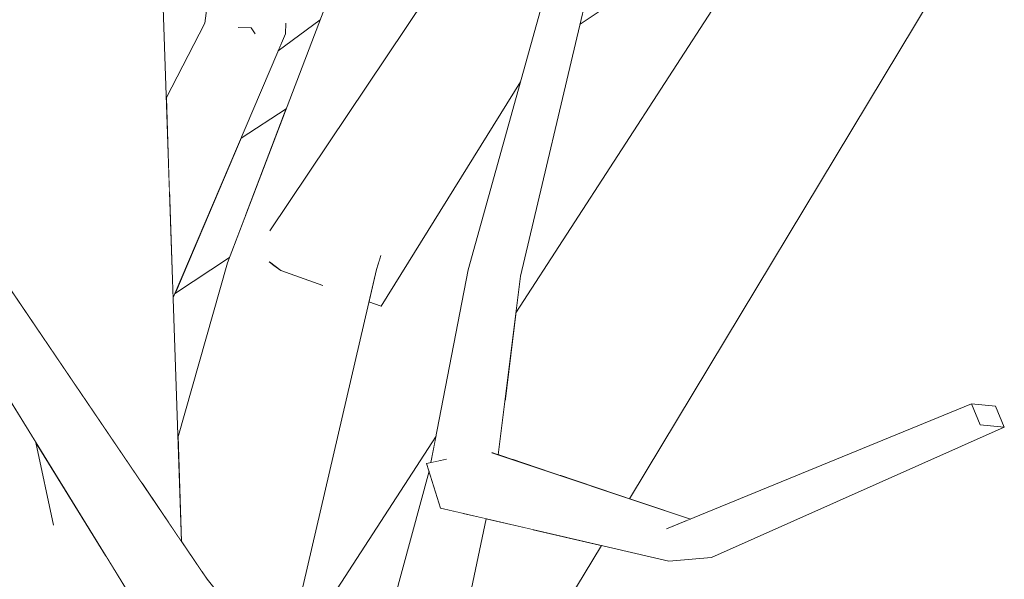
# Model space of a CAD drawing. Extents: x -289599 to -184549, y 66678 to 295474.
# Tile 21 of 256: x -282488 to -282404, y 71667 to 71714. Entities that reach past the tile are written whole.
import ezdxf

# ---------------------------------------------------------------- set-up
doc = ezdxf.new("R2010")
doc.units = 0
doc.header["$MEASUREMENT"] = 0
doc.linetypes.add('Wipeout_Contour', pattern=[1000, 0, -1000])
doc.layers.add('arch drzewa', color=8, linetype='Continuous')
doc.layers.add('arch drzewa_Nr_Pióra__4', color=8, linetype='Continuous', lineweight=9)

msp = doc.modelspace()

# ---------------------------------------------------------------- wipeouts: each hides what was drawn before it
at = {"color": 254, "linetype": 'Wipeout_Contour', "lineweight": 0, "ltscale": 2032257.588852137}
msp.add_wipeout([(-282440.086, 71717.078), (-282440.861, 71715.833), (-282439.619, 71715.506), (-282439.962, 71714.054), (-282438.228, 71715.207), (-282438.301, 71715.746)], dxfattribs=at).dxf.layer = 'arch drzewa'
at = {"color": 254, "linetype": 'Wipeout_Contour', "lineweight": 0, "ltscale": 1354942.743520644}
msp.add_wipeout([(-282473.666, 71692.943), (-282474.444, 71691.118), (-282469.786, 71694.216), (-282468.411, 71697.815)], dxfattribs=at).dxf.layer = 'arch drzewa'
at = {"color": 254, "linetype": 'Wipeout_Contour', "lineweight": 0, "ltscale": 1354837.118086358}
msp.add_wipeout([(-282447.709, 71691.849), (-282447.174, 71677.529), (-282446.929, 71677.447), (-282445.024, 71692.635)], dxfattribs=at).dxf.layer = 'arch drzewa'
at = {"color": 254, "linetype": 'Wipeout_Contour', "lineweight": 0, "ltscale": 1016023.896470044}
msp.add_wipeout([(-282428.776, 71668.695), (-282403.881, 71679.786), (-282405.924, 71679.983)], dxfattribs=at).dxf.layer = 'arch drzewa'
at = {"color": 254, "linetype": 'Wipeout_Contour', "lineweight": 0, "ltscale": 1016124.403839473}
msp.add_wipeout([(-282449.916, 71672.458), (-282451.034, 71657.414), (-282447.952, 71672.002)], dxfattribs=at).dxf.layer = 'arch drzewa'
at = {"color": 254, "linetype": 'Wipeout_Contour', "lineweight": 0, "ltscale": 1693664.115545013}
msp.add_wipeout([(-282478.525, 71665.998), (-282480.345, 71668.941), (-282475.864, 71642.512), (-282475.763, 71642.668), (-282476.668, 71663.069)], dxfattribs=at).dxf.layer = 'arch drzewa'

# ---------------------------------------------------------------- next in the draw order: wipeouts: each hides what was drawn before it
at = {"color": 254, "linetype": 'Wipeout_Contour', "lineweight": 0, "ltscale": 1016131.440390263}
msp.add_wipeout([(-282445.024, 71692.635), (-282439.619, 71715.506), (-282442.344, 71714.447)], dxfattribs=at).dxf.layer = 'arch drzewa'
at = {"color": 254, "linetype": 'Wipeout_Contour', "lineweight": 0, "ltscale": 1693672.099994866}
msp.add_wipeout([(-282473.666, 71692.943), (-282468.411, 71697.815), (-282466.127, 71703.791), (-282464.961, 71706.841), (-282468.798, 71704.365)], dxfattribs=at).dxf.layer = 'arch drzewa'
at = {"color": 254, "linetype": 'Wipeout_Contour', "lineweight": 0, "ltscale": 1354839.173878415}
msp.add_wipeout([(-282449.486, 71676.603), (-282447.423, 71677.613), (-282447.174, 71677.529), (-282447.709, 71691.849)], dxfattribs=at).dxf.layer = 'arch drzewa'
at = {"color": 254, "linetype": 'Wipeout_Contour', "lineweight": 0, "ltscale": 1354835.98460493}
msp.add_wipeout([(-282453.569, 71653.364), (-282451.034, 71657.414), (-282449.916, 71672.458), (-282450.05, 71672.489)], dxfattribs=at).dxf.layer = 'arch drzewa'

# ---------------------------------------------------------------- next in the draw order: wipeouts: each hides what was drawn before it
at = {"color": 254, "linetype": 'Wipeout_Contour', "lineweight": 0, "ltscale": 2032476.514579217}
msp.add_wipeout([(-282479.639, 71740.648), (-282474.902, 71671.596), (-282473.866, 71670.069), (-282476.25, 71739.726), (-282476.758, 71737.737), (-282478.775, 71741.24)], dxfattribs=at).dxf.layer = 'arch drzewa'
at = {"color": 254, "linetype": 'Wipeout_Contour', "lineweight": 0, "ltscale": 1354845.987236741}
msp.add_wipeout([(-282449.769, 71676.717), (-282449.486, 71676.603), (-282447.709, 71691.849), (-282449.488, 71693.156)], dxfattribs=at).dxf.layer = 'arch drzewa'
at = {"color": 254, "linetype": 'Wipeout_Contour', "lineweight": 0, "ltscale": 1354843.133779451}
msp.add_wipeout([(-282452.743, 71675.828), (-282453.569, 71653.364), (-282450.05, 71672.489), (-282451.832, 71672.902)], dxfattribs=at).dxf.layer = 'arch drzewa'

# ---------------------------------------------------------------- next in the draw order: wipeouts: each hides what was drawn before it
at = {"color": 254, "linetype": 'Wipeout_Contour', "lineweight": 0, "ltscale": 1354979.75498809}
msp.add_wipeout([(-282480.147, 71741.488), (-282477.196, 71674.975), (-282474.902, 71671.596), (-282479.639, 71740.648)], dxfattribs=at).dxf.layer = 'arch drzewa'
at = {"color": 254, "linetype": 'Wipeout_Contour', "lineweight": 0, "ltscale": 1016133.565317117}
msp.add_wipeout([(-282442.344, 71714.447), (-282447.709, 71691.849), (-282445.024, 71692.635)], dxfattribs=at).dxf.layer = 'arch drzewa'
at = {"color": 254, "linetype": 'Wipeout_Contour', "lineweight": 0, "ltscale": 1354850.006213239}
msp.add_wipeout([(-282449.488, 71693.156), (-282452.641, 71676.771), (-282451.391, 71677.041), (-282449.769, 71676.717)], dxfattribs=at).dxf.layer = 'arch drzewa'
at = {"color": 254, "linetype": 'Wipeout_Contour', "lineweight": 0, "ltscale": 1354849.850960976}
msp.add_wipeout([(-282457.963, 71657.102), (-282453.569, 71653.364), (-282452.743, 71675.828), (-282452.807, 71676.035)], dxfattribs=at).dxf.layer = 'arch drzewa'
at = {"color": 254, "linetype": 'Wipeout_Contour', "lineweight": 0, "ltscale": 1016096.245198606}
msp.add_wipeout([(-282451.832, 71672.902), (-282432.415, 71668.4), (-282432.611, 71671.145)], dxfattribs=at).dxf.layer = 'arch drzewa'

# ---------------------------------------------------------------- next in the draw order: wipeouts: each hides what was drawn before it
at = {"color": 254, "linetype": 'Wipeout_Contour', "lineweight": 0, "ltscale": 1354991.381752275}
msp.add_wipeout([(-282480.147, 71741.488), (-282487.553, 71711.451), (-282482.757, 71683.164), (-282477.196, 71674.975)], dxfattribs=at).dxf.layer = 'arch drzewa'
at = {"color": 254, "linetype": 'Wipeout_Contour', "lineweight": 0, "ltscale": 1016137.730202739}
msp.add_wipeout([(-282447.709, 71691.849), (-282442.344, 71714.447), (-282443.005, 71716.396)], dxfattribs=at).dxf.layer = 'arch drzewa'
at = {"color": 254, "linetype": 'Wipeout_Contour', "lineweight": 0, "ltscale": 1016117.234452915}
msp.add_wipeout([(-282432.611, 71671.145), (-282453.012, 71676.691), (-282451.832, 71672.902)], dxfattribs=at).dxf.layer = 'arch drzewa'

# ---------------------------------------------------------------- next in the draw order: wipeouts: each hides what was drawn before it
at = {"color": 254, "linetype": 'Wipeout_Contour', "lineweight": 0, "ltscale": 3387579.833535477}
msp.add_wipeout([(-282489.098, 71720.563), (-282495.832, 71760.285), (-282494.989, 71716.14), (-282493.868, 71714.541), (-282489.26, 71692.742), (-282482.757, 71683.164), (-282487.553, 71711.451), (-282487.976, 71709.736), (-282487.996, 71709.744), (-282490.892, 71710.248)], dxfattribs=at).dxf.layer = 'arch drzewa'
at = {"color": 254, "linetype": 'Wipeout_Contour', "lineweight": 0, "ltscale": 1016138.909541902}
msp.add_wipeout([(-282443.005, 71716.396), (-282449.488, 71693.156), (-282447.709, 71691.849)], dxfattribs=at).dxf.layer = 'arch drzewa'
at = {"color": 254, "linetype": 'Wipeout_Contour', "lineweight": 0, "ltscale": 4064905.696770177}
msp.add_wipeout([(-282493.564, 71651.281), (-282493.761, 71651.816), (-282493.56, 71641.279), (-282476.435, 71641.631), (-282475.864, 71642.512), (-282480.345, 71668.941), (-282486.244, 71678.479), (-282484.804, 71671.668), (-282487.279, 71667.969), (-282492.66, 71648.565), (-282493.393, 71650.816), (-282493.485, 71651.164)], dxfattribs=at).dxf.layer = 'arch drzewa'
at = {"color": 254, "linetype": 'Wipeout_Contour', "lineweight": 0, "ltscale": 1016097.41032158}
msp.add_wipeout([(-282430.877, 71671.856), (-282453.012, 71676.691), (-282432.611, 71671.145)], dxfattribs=at).dxf.layer = 'arch drzewa'

# ---------------------------------------------------------------- next in the draw order: wipeouts: each hides what was drawn before it
at = {"color": 254, "linetype": 'Wipeout_Contour', "lineweight": 0, "ltscale": 1016272.518613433}
msp.add_wipeout([(-282471.683, 71666.855), (-282502.569, 71712.344), (-282505.951, 71711.254)], dxfattribs=at).dxf.layer = 'arch drzewa'
at = {"color": 254, "linetype": 'Wipeout_Contour', "lineweight": 0, "ltscale": 2370935.845899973}
msp.add_wipeout([(-282451.391, 71677.041), (-282453.012, 71676.691), (-282430.877, 71671.856), (-282430.579, 71671.977), (-282447.423, 71677.613), (-282449.486, 71676.603), (-282449.769, 71676.717)], dxfattribs=at).dxf.layer = 'arch drzewa'
at = {"color": 254, "linetype": 'Wipeout_Contour', "lineweight": 0, "ltscale": 2370942.369320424}
msp.add_wipeout([(-282457.339, 71637.886), (-282438.146, 71669.729), (-282443.935, 71671.071), (-282454.229, 71649.762), (-282455.412, 71646.928), (-282454.052, 71645.263), (-282456.267, 71644.052)], dxfattribs=at).dxf.layer = 'arch drzewa'

# ---------------------------------------------------------------- next in the draw order: wipeouts: each hides what was drawn before it
at = {"color": 254, "linetype": 'Wipeout_Contour', "lineweight": 0, "ltscale": 1016236.163771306}
msp.add_wipeout([(-282505.951, 71711.254), (-282476.031, 71664.91), (-282471.683, 71666.855)], dxfattribs=at).dxf.layer = 'arch drzewa'
at = {"color": 254, "linetype": 'Wipeout_Contour', "lineweight": 0, "ltscale": 1016047.996210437}
msp.add_wipeout([(-282405.924, 71679.983), (-282432.415, 71668.4), (-282428.776, 71668.695)], dxfattribs=at).dxf.layer = 'arch drzewa'
at = {"color": 254, "linetype": 'Wipeout_Contour', "lineweight": 0, "ltscale": 1354826.795739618}
msp.add_wipeout([(-282451.034, 71657.414), (-282454.229, 71649.762), (-282443.935, 71671.071), (-282447.952, 71672.002)], dxfattribs=at).dxf.layer = 'arch drzewa'

# ---------------------------------------------------------------- next in the draw order: linework, layer by layer
at = {"layer": 'arch drzewa_Nr_Pióra__4', "linetype": 'Continuous'}
msp.add_line((-282451.034, 71657.414), (-282447.952, 71672.002), dxfattribs=at)

# ---------------------------------------------------------------- next in the draw order: wipeouts: each hides what was drawn before it
at = {"color": 254, "linetype": 'Wipeout_Contour', "lineweight": 0, "ltscale": 2371163.077217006}
msp.add_wipeout([(-282471.882, 71714.143), (-282474.875, 71699.549), (-282474.576, 71690.808), (-282465.017, 71713.235), (-282467.267, 71713.533), (-282467.634, 71713.287), (-282468.692, 71713.721)], dxfattribs=at).dxf.layer = 'arch drzewa'
at = {"color": 254, "linetype": 'Wipeout_Contour', "lineweight": 0, "ltscale": 1016280.423820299}
msp.add_wipeout([(-282476.031, 71664.91), (-282505.951, 71711.254), (-282506.968, 71711.987)], dxfattribs=at).dxf.layer = 'arch drzewa'
at = {"color": 254, "linetype": 'Wipeout_Contour', "lineweight": 0, "ltscale": 1016030.562428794}
msp.add_wipeout([(-282432.415, 71668.4), (-282405.924, 71679.983), (-282406.666, 71681.77)], dxfattribs=at).dxf.layer = 'arch drzewa'
at = {"color": 254, "linetype": 'Wipeout_Contour', "lineweight": 0, "ltscale": 2709724.385774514}
msp.add_wipeout([(-282465.221, 71658.941), (-282462.064, 71655.074), (-282462.707, 71652.383), (-282455.893, 71664.704), (-282452.807, 71676.035), (-282453.012, 71676.691), (-282452.641, 71676.771), (-282452.206, 71679.031)], dxfattribs=at).dxf.layer = 'arch drzewa'

# ---------------------------------------------------------------- next in the draw order: linework, layer by layer
at = {"layer": 'arch drzewa_Nr_Pióra__4', "linetype": 'Continuous'}
for p, q in [((-282453.012, 71676.691), (-282451.312, 71677.058)), ((-282451.832, 71672.902), (-282453.012, 71676.691))]:
    msp.add_line(p, q, dxfattribs=at)

# ---------------------------------------------------------------- next in the draw order: wipeouts: each hides what was drawn before it
at = {"color": 254, "linetype": 'Wipeout_Contour', "lineweight": 0, "ltscale": 1016222.973579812}
msp.add_wipeout([(-282475.155, 71707.74), (-282474.875, 71699.549), (-282471.882, 71714.143)], dxfattribs=at).dxf.layer = 'arch drzewa'
at = {"color": 254, "linetype": 'Wipeout_Contour', "lineweight": 0, "ltscale": 1016202.438357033}
msp.add_wipeout([(-282465.198, 71713.984), (-282465.017, 71713.235), (-282464.98, 71714.073)], dxfattribs=at).dxf.layer = 'arch drzewa'
at = {"color": 254, "linetype": 'Wipeout_Contour', "lineweight": 0, "ltscale": 1016243.81743985}
msp.add_wipeout([(-282506.968, 71711.987), (-282478.525, 71665.998), (-282476.031, 71664.91)], dxfattribs=at).dxf.layer = 'arch drzewa'
at = {"color": 254, "linetype": 'Wipeout_Contour', "lineweight": 0, "ltscale": 3048546.769724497}
msp.add_wipeout([(-282472.12, 71667.498), (-282471.683, 71666.855), (-282465.239, 71658.962), (-282457.279, 71693.199), (-282460.209, 71693.331), (-282462.002, 71691.888), (-282465.401, 71693.095), (-282466.08, 71693.595), (-282469.957, 71693.77)], dxfattribs=at).dxf.layer = 'arch drzewa'
at = {"color": 254, "linetype": 'Wipeout_Contour', "lineweight": 0, "ltscale": 1016053.352982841}
msp.add_wipeout([(-282406.666, 71681.77), (-282432.611, 71671.145), (-282432.415, 71668.4)], dxfattribs=at).dxf.layer = 'arch drzewa'

# ---------------------------------------------------------------- next in the draw order: linework, layer by layer
at = {"layer": 'arch drzewa_Nr_Pióra__4', "linetype": 'Continuous'}
for p, q in [((-282465.221, 71658.941), (-282452.206, 71679.031)), ((-282457.963, 71657.102), (-282452.807, 71676.035)), ((-282451.832, 71672.902), (-282432.415, 71668.4)), ((-282457.339, 71637.886), (-282438.146, 71669.729)), ((-282428.776, 71668.695), (-282432.415, 71668.4)), ((-282462.026, 71655.028), (-282471.683, 71666.855))]:
    msp.add_line(p, q, dxfattribs=at)

# ---------------------------------------------------------------- next in the draw order: wipeouts: each hides what was drawn before it
at = {"color": 254, "linetype": 'Wipeout_Contour', "lineweight": 0, "ltscale": 1693694.434675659}
msp.add_wipeout([(-282469.437, 71731.591), (-282471.882, 71714.143), (-282468.803, 71713.736), (-282469.292, 71714.766), (-282465.974, 71717.207)], dxfattribs=at).dxf.layer = 'arch drzewa'
at = {"color": 254, "linetype": 'Wipeout_Contour', "lineweight": 0, "ltscale": 2370827.29436297}
msp.add_wipeout([(-282422.226, 71716.011), (-282441.7, 71675.698), (-282435.749, 71673.707), (-282409.559, 71717.161), (-282412.074, 71716.933), (-282414.342, 71716.47), (-282414.191, 71716.741)], dxfattribs=at).dxf.layer = 'arch drzewa'
at = {"color": 254, "linetype": 'Wipeout_Contour', "lineweight": 0, "ltscale": 1355005.287688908}
msp.add_wipeout([(-282503.79, 71706.848), (-282487.279, 71667.969), (-282484.804, 71671.668), (-282486.244, 71678.479)], dxfattribs=at).dxf.layer = 'arch drzewa'
at = {"color": 254, "linetype": 'Wipeout_Contour', "lineweight": 0, "ltscale": 1354930.666606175}
msp.add_wipeout([(-282474.168, 71678.89), (-282473.866, 71670.069), (-282472.12, 71667.498), (-282469.957, 71693.77)], dxfattribs=at).dxf.layer = 'arch drzewa'
at = {"color": 254, "linetype": 'Wipeout_Contour', "lineweight": 0, "ltscale": 1016164.929106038}
msp.add_wipeout([(-282457.279, 71693.199), (-282456.929, 71694.303), (-282457.129, 71694.206)], dxfattribs=at).dxf.layer = 'arch drzewa'
at = {"color": 254, "linetype": 'Wipeout_Contour', "lineweight": 0, "ltscale": 1354672.65185198}
msp.add_wipeout([(-282404.623, 71681.573), (-282406.666, 71681.77), (-282405.924, 71679.983), (-282403.881, 71679.786)], dxfattribs=at).dxf.layer = 'arch drzewa'

# ---------------------------------------------------------------- next in the draw order: linework, layer by layer
at = {"layer": 'arch drzewa_Nr_Pióra__4', "linetype": 'Continuous'}
for p, q in [((-282405.924, 71679.983), (-282406.666, 71681.77)), ((-282406.666, 71681.77), (-282404.623, 71681.573)), ((-282404.623, 71681.573), (-282403.881, 71679.786)), ((-282403.881, 71679.786), (-282405.924, 71679.983)), ((-282484.758, 71671.449), (-282486.244, 71678.479))]:
    msp.add_line(p, q, dxfattribs=at)

# ---------------------------------------------------------------- next in the draw order: wipeouts: each hides what was drawn before it
at = {"color": 254, "linetype": 'Wipeout_Contour', "lineweight": 0, "ltscale": 2371320.641519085}
msp.add_wipeout([(-282486.722, 71731.718), (-282488.649, 71710.008), (-282471.463, 71785.034), (-282480.506, 71785.823), (-282481.089, 71762.783), (-282481.268, 71761.883), (-282481.564, 71760.123)], dxfattribs=at).dxf.layer = 'arch drzewa'
at = {"color": 254, "linetype": 'Wipeout_Contour', "lineweight": 0, "ltscale": 1016101.496876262}
msp.add_wipeout([(-282445.75, 71677.053), (-282441.7, 71675.698), (-282422.226, 71716.011)], dxfattribs=at).dxf.layer = 'arch drzewa'
at = {"color": 254, "linetype": 'Wipeout_Contour', "lineweight": 0, "ltscale": 1016204.510661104}
msp.add_wipeout([(-282467.267, 71713.533), (-282465.017, 71713.235), (-282465.198, 71713.984)], dxfattribs=at).dxf.layer = 'arch drzewa'
at = {"color": 254, "linetype": 'Wipeout_Contour', "lineweight": 0, "ltscale": 1355031.796859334}
msp.add_wipeout([(-282503.79, 71706.848), (-282504.808, 71708.495), (-282492.66, 71648.565), (-282487.279, 71667.969)], dxfattribs=at).dxf.layer = 'arch drzewa'

# ---------------------------------------------------------------- next in the draw order: wipeouts: each hides what was drawn before it
at = {"color": 254, "linetype": 'Wipeout_Contour', "lineweight": 0, "ltscale": 1355032.441572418}
msp.add_wipeout([(-282489.098, 71720.563), (-282490.892, 71710.248), (-282488.649, 71710.008), (-282486.722, 71731.718)], dxfattribs=at).dxf.layer = 'arch drzewa'
at = {"color": 254, "linetype": 'Wipeout_Contour', "lineweight": 0, "ltscale": 1693510.91738679}
msp.add_wipeout([(-282446.929, 71677.447), (-282445.75, 71677.053), (-282422.226, 71716.011), (-282423.276, 71723.689), (-282446.366, 71681.932)], dxfattribs=at).dxf.layer = 'arch drzewa'
at = {"color": 254, "linetype": 'Wipeout_Contour', "lineweight": 0, "ltscale": 1693685.681868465}
msp.add_wipeout([(-282468.814, 71713.758), (-282468.803, 71713.736), (-282468.692, 71713.721), (-282467.634, 71713.287), (-282467.924, 71713.726)], dxfattribs=at).dxf.layer = 'arch drzewa'

# ---------------------------------------------------------------- next in the draw order: linework, layer by layer
at = {"layer": 'arch drzewa_Nr_Pióra__4', "linetype": 'Continuous'}
for p, q in [((-282428.776, 71668.695), (-282403.881, 71679.786)), ((-282447.459, 71677.625), (-282430.579, 71671.977))]:
    msp.add_line(p, q, dxfattribs=at)

# ---------------------------------------------------------------- next in the draw order: wipeouts: each hides what was drawn before it
at = {"color": 254, "linetype": 'Wipeout_Contour', "lineweight": 0, "ltscale": 2032531.160468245}
msp.add_wipeout([(-282488.649, 71710.008), (-282487.976, 71709.736), (-282480.147, 71741.488), (-282479.639, 71740.648), (-282478.775, 71741.24), (-282471.463, 71785.034)], dxfattribs=at).dxf.layer = 'arch drzewa'
at = {"color": 254, "linetype": 'Wipeout_Contour', "lineweight": 0, "ltscale": 1016112.802183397}
msp.add_wipeout([(-282445.416, 71689.514), (-282446.366, 71681.932), (-282423.276, 71723.689)], dxfattribs=at).dxf.layer = 'arch drzewa'
at = {"color": 254, "linetype": 'Wipeout_Contour', "lineweight": 0, "ltscale": 3048605.611733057}
msp.add_wipeout([(-282460.143, 71719.45), (-282467.924, 71713.726), (-282467.634, 71713.287), (-282467.267, 71713.533), (-282465.198, 71713.984), (-282464.98, 71714.073), (-282465.017, 71713.235), (-282465.64, 71711.775), (-282462.073, 71714.4)], dxfattribs=at).dxf.layer = 'arch drzewa'

# ---------------------------------------------------------------- next in the draw order: linework, layer by layer
at = {"layer": 'arch drzewa_Nr_Pióra__4', "linetype": 'Continuous'}
for p, q in [((-282473.866, 71670.069), (-282476.25, 71739.726)), ((-282475.155, 71707.74), (-282471.882, 71714.143)), ((-282478.525, 71665.998), (-282506.968, 71711.987)), ((-282471.683, 71666.855), (-282502.569, 71712.344)), ((-282432.611, 71671.145), (-282406.666, 71681.77))]:
    msp.add_line(p, q, dxfattribs=at)

# ---------------------------------------------------------------- next in the draw order: wipeouts: each hides what was drawn before it
at = {"color": 254, "linetype": 'Wipeout_Contour', "lineweight": 0, "ltscale": 1693672.921108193}
msp.add_wipeout([(-282469.292, 71714.766), (-282468.814, 71713.758), (-282467.924, 71713.726), (-282460.143, 71719.45), (-282459.054, 71722.298)], dxfattribs=at).dxf.layer = 'arch drzewa'

# ---------------------------------------------------------------- next in the draw order: wipeouts: each hides what was drawn before it
at = {"color": 254, "linetype": 'Wipeout_Contour', "lineweight": 0, "ltscale": 2032375.215024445}
msp.add_wipeout([(-282469.957, 71693.77), (-282466.08, 71693.595), (-282466.36, 71693.802), (-282466.296, 71696.558), (-282454.066, 71714.78), (-282449.047, 71748.484)], dxfattribs=at).dxf.layer = 'arch drzewa'

# ---------------------------------------------------------------- next in the draw order: linework, layer by layer
at = {"layer": 'arch drzewa_Nr_Pióra__4', "linetype": 'Continuous'}
for p, q in [((-282471.882, 71714.143), (-282469.437, 71731.591)), ((-282467.924, 71713.726), (-282469.028, 71713.766)), ((-282467.588, 71713.217), (-282467.924, 71713.726)), ((-282474.444, 71691.118), (-282469.786, 71694.216)), ((-282474.168, 71678.89), (-282469.957, 71693.77))]:
    msp.add_line(p, q, dxfattribs=at)

# ---------------------------------------------------------------- next in the draw order: wipeouts: each hides what was drawn before it
at = {"color": 254, "linetype": 'Wipeout_Contour', "lineweight": 0, "ltscale": 1016168.215005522}
msp.add_wipeout([(-282460.209, 71693.331), (-282457.279, 71693.199), (-282457.129, 71694.206)], dxfattribs=at).dxf.layer = 'arch drzewa'

# ---------------------------------------------------------------- next in the draw order: wipeouts: each hides what was drawn before it
at = {"color": 254, "linetype": 'Wipeout_Contour', "lineweight": 0, "ltscale": 2032246.402354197}
msp.add_wipeout([(-282413.738, 71773.265), (-282456.892, 71690.074), (-282445.031, 71709.133), (-282443.005, 71716.396), (-282440.861, 71715.833), (-282406.736, 71770.664)], dxfattribs=at).dxf.layer = 'arch drzewa'

# ---------------------------------------------------------------- next in the draw order: wipeouts: each hides what was drawn before it
at = {"color": 254, "linetype": 'Wipeout_Contour', "lineweight": 0, "ltscale": 3048481.757121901}
msp.add_wipeout([(-282465.401, 71693.095), (-282462.002, 71691.888), (-282460.209, 71693.331), (-282457.129, 71694.206), (-282456.929, 71694.303), (-282457.279, 71693.199), (-282457.92, 71690.439), (-282456.892, 71690.074), (-282413.738, 71773.265)], dxfattribs=at).dxf.layer = 'arch drzewa'

# ---------------------------------------------------------------- next in the draw order: linework, layer by layer
at = {"layer": 'arch drzewa_Nr_Pióra__4', "linetype": 'Continuous'}
for p, q in [((-282446.929, 71677.447), (-282445.024, 71692.635)), ((-282456.892, 71690.074), (-282457.92, 71690.439))]:
    msp.add_line(p, q, dxfattribs=at)

# ---------------------------------------------------------------- next in the draw order: wipeouts: each hides what was drawn before it
at = {"color": 254, "linetype": 'Wipeout_Contour', "lineweight": 0, "ltscale": 1016126.839005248}
msp.add_wipeout([(-282465.401, 71693.095), (-282413.738, 71773.265), (-282414.254, 71774.096)], dxfattribs=at).dxf.layer = 'arch drzewa'

# ---------------------------------------------------------------- next in the draw order: wipeouts: each hides what was drawn before it
at = {"color": 254, "linetype": 'Wipeout_Contour', "lineweight": 0, "ltscale": 1354888.834383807}
msp.add_wipeout([(-282466.36, 71693.802), (-282465.401, 71693.095), (-282414.254, 71774.096), (-282466.296, 71696.558)], dxfattribs=at).dxf.layer = 'arch drzewa'

# ---------------------------------------------------------------- next in the draw order: linework, layer by layer
at = {"layer": 'arch drzewa_Nr_Pióra__4', "linetype": 'Continuous'}
for p, q in [((-282466.351, 71696.475), (-282414.254, 71774.096)), ((-282469.957, 71693.77), (-282449.047, 71748.484)), ((-282445.416, 71689.514), (-282423.276, 71723.689)), ((-282435.749, 71673.707), (-282409.559, 71717.161)), ((-282449.488, 71693.156), (-282443.005, 71716.396)), ((-282445.024, 71692.635), (-282439.619, 71715.506)), ((-282439.962, 71714.054), (-282437.885, 71715.435)), ((-282465.64, 71711.775), (-282462.073, 71714.4)), ((-282465.017, 71713.235), (-282464.978, 71714.12)), ((-282474.576, 71690.808), (-282465.017, 71713.235)), ((-282456.892, 71690.074), (-282445.031, 71709.133)), ((-282468.798, 71704.365), (-282464.961, 71706.841)), ((-282457.279, 71693.199), (-282456.905, 71694.381)), ((-282465.401, 71693.095), (-282466.413, 71693.841)), ((-282461.851, 71691.834), (-282465.401, 71693.095)), ((-282465.239, 71658.962), (-282457.279, 71693.199)), ((-282452.641, 71676.771), (-282449.488, 71693.156))]:
    msp.add_line(p, q, dxfattribs=at)

doc.saveas('drawing.dxf')
